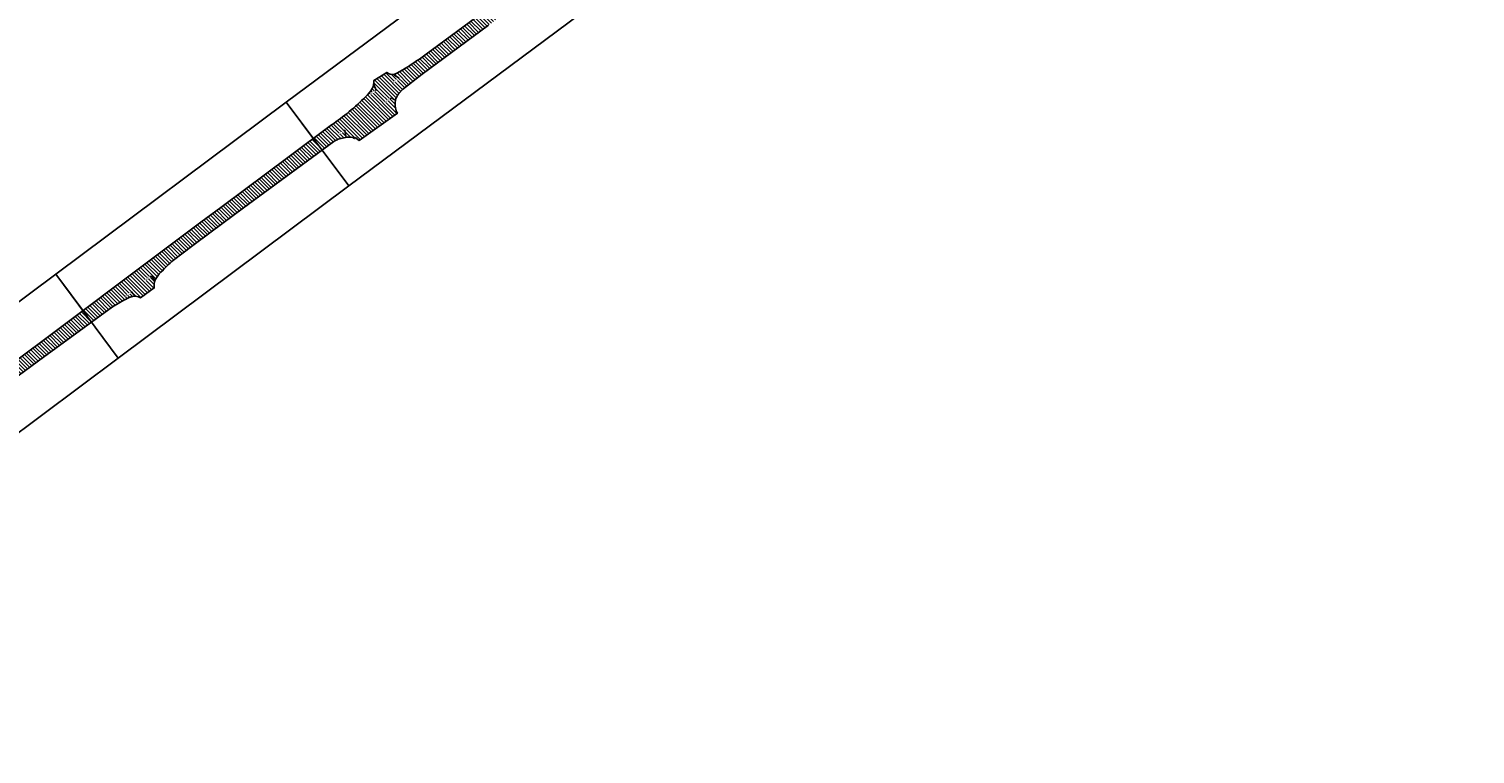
# Model space of a CAD drawing. Extents: x 101126 to 122237, y 252385 to 269910.
# Tile 3 of 8: x 103861 to 106627, y 255160 to 256547. Entities that reach past the tile are written whole.
import ezdxf
from ezdxf import colors
from ezdxf.entities.mleader import LeaderData, LeaderLine
from ezdxf.math import Vec2, Vec3

# ---------------------------------------------------------------- set-up
doc = ezdxf.new("R2010")
doc.units = 0
doc.header["$MEASUREMENT"] = 0
doc.layers.add('_VPort', color=7, linetype='Continuous', plot=False)
doc.layers.add('C_P-AN-Text-Titles', color=1, linetype='Continuous')
doc.layers.add('C_P-PV-Road-Asph', color=9, linetype='Continuous')
doc.styles.add('CT_P-Text', font='arial.ttf')

msp = doc.modelspace()

# ---------------------------------------------------------------- hatches: boundary and pattern name
at = {"transparency": 33554610}
h = msp.add_hatch(dxfattribs=at)
h.set_pattern_fill('ANSI31', color=5, scale=40, angle=90)
h.set_pattern_definition([(135, (0, 0), (-3.535533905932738, -3.535533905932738), [])])
edge = h.paths.add_edge_path()
edge.add_line((109846.38886, 257420.553), (109372.27445, 257420.67712))
edge.add_line((109372.27445, 257420.67712), (109111.87812, 257421.04073))
edge.add_arc((109112.7443705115, 257473.5633183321), 52.52973134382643, 245.2612869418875, 269.05511132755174, ccw=False)
edge.add_line((109090.7616849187, 257425.85447), (109086.8762599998, 257421.8415000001))
edge.add_line((109086.8762599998, 257421.8415000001), (109036.4489209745, 257422.3629401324))
edge.add_line((109036.4489209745, 257422.3629401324), (109034.7790399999, 257425.2496699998))
edge.add_arc((109011.8791815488, 257476.4993635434), 56.13318631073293, 276.28679604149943, 294.0764853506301, ccw=False)
edge.add_line((109018.0260599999, 257420.7037499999), (109009.7345699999, 257420.5466))
edge.add_line((109009.7345699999, 257420.5466), (108628.7481200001, 257420.7121600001))
edge.add_arc((108613.7988216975, 261322.2060011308), 3901.52248153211, 269.30818764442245, 270.21953834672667, ccw=False)
edge.add_arc((108567.7857300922, 257452.4102085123), 31.46132615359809, 217.690533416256, 268.0066773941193, ccw=False)
edge.add_line((108542.88961, 257433.1748699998), (108537.9396099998, 257440.8043499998))
edge.add_line((108537.9396099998, 257440.8043499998), (108533.2181399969, 257440.5185799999))
edge.add_line((108533.2181399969, 257440.5185799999), (108501.9748047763, 257440.52553))
edge.add_line((108501.9748047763, 257440.52553), (108501.7333809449, 257440.5255795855))
edge.add_arc((108467.664830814, 257459.2538350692), 38.87690395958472, 314.93038051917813, 331.20140570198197, ccw=False)
edge.add_line((108495.12153, 257431.73033), (108489.3218899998, 257425.5090399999))
edge.add_arc((108473.404338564, 257450.20557727), 29.38175278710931, 275.093306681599, 302.80281809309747, ccw=False)
edge.add_arc((108472.9124680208, 257447.1079436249), 26.35112224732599, 270.3489196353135, 276.75674293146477, ccw=False)
edge.add_arc((108458.3549058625, 258021.6175622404), 601.0404838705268, 269.2425429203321, 271.4031759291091, ccw=False)
edge.add_line((108450.40931, 257420.6296000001), (108380.55026, 257420.62507))
edge.add_line((108380.55026, 257420.62507), (108220.47733, 257420.43847))
edge.add_line((108220.47733, 257420.43847), (108001.16123, 257420.4272))
edge.add_line((108001.16123, 257420.4272), (107865.2452199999, 257420.9671700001))
edge.add_arc((107863.9640055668, 257488.6986337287), 67.74358042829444, 256.5145963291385, 271.08368285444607, ccw=False)
edge.add_line((107848.1663624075, 257422.8227871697), (107847.7705199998, 257422.0673699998))
edge.add_line((107847.7705199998, 257422.0673699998), (107788.6564500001, 257422.6603299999))
edge.add_line((107788.6564500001, 257422.6603299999), (107787.5926899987, 257423.9062400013))
edge.add_arc((107774.4718461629, 257448.9164275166), 28.24298182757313, 269.52653036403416, 297.68240078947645, ccw=False)
edge.add_line((107774.23846, 257420.67441), (107760.7521000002, 257420.47235))
edge.add_line((107760.7521000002, 257420.47235), (107746.48204, 257420.45807))
edge.add_line((107746.48204, 257420.45807), (107644.73583, 257420.59632))
edge.add_line((107644.73583, 257420.59632), (107385.0601636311, 257421.1356369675))
edge.add_line((107385.0601636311, 257421.1356369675), (107072.32138, 257424.71702))
edge.add_line((107072.32138, 257424.71702), (106771.82483, 257428.44003))
edge.add_line((106771.82483, 257428.44003), (106469.80887, 257432.45792))
edge.add_line((106469.80887, 257432.45792), (106311.35226, 257434.3229599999))
edge.add_line((106311.35226, 257434.3229599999), (106156.9460634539, 257437.0587132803))
edge.add_arc((106168.03107392, 257876.6465030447), 439.7275319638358, 263.09607192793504, 268.55548821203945, ccw=False)
edge.add_arc((106157.953848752, 257751.9985978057), 314.8114820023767, 259.4399805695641, 262.1898305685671, ccw=False)
edge.add_arc((106103.9981601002, 257460.0185828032), 17.89450360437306, 223.2482562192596, 257.94142078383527, ccw=False)
edge.add_arc((106129.7070459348, 257466.0833693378), 42.85846174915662, 184.2076310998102, 205.3140464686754, ccw=False)
edge.add_line((106086.9641, 257462.9388000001), (106060.5631599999, 257462.1208700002))
edge.add_line((106060.5631599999, 257462.1208700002), (106060.4704962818, 257462.1179991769))
edge.add_line((106060.4704962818, 257462.1179991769), (106059.85338, 257456.39414))
edge.add_arc((106042.2342650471, 257461.9343742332), 18.4696347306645, 303.1983399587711, 342.5445307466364, ccw=False)
edge.add_arc((106040.2528754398, 257469.8836304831), 26.34446534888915, 286.5023185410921, 297.32780011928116, ccw=False)
edge.add_arc((106022.366429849, 257518.9424833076), 78.52902718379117, 278.3188527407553, 288.84816886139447, ccw=False)
edge.add_arc((105996.916924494, 257633.2075486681), 195.465376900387, 279.7540630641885, 280.85511142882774, ccw=False)
edge.add_arc((105961.4809956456, 257954.250270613), 518.236418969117, 271.82102837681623, 277.60128005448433, ccw=False)
edge.add_arc((106005.7438334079, 256773.3190667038), 663.5389013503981, 92.40072665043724, 99.49391964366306)
edge.add_arc((106006.8711123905, 256782.6357595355), 654.5411135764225, 99.72576422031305, 131.2866154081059)
edge.add_arc((106723.385612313, 255952.1054814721), 1751.418091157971, 130.9724457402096, 133.0041682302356)
edge.add_line((105528.8281644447, 257232.9246856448), (105363.85315, 257079.74111))
edge.add_arc((101373.2285105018, 261335.046223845), 5833.755790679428, 311.152191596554, 313.1615330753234, ccw=False)
edge.add_line((105212.1980443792, 256942.436573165), (105175.0069437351, 256911.3763828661))
edge.add_arc((97623.56964304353, 266741.8397221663), 12396.05642015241, 306.39417645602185, 307.5302798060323, ccw=False)
edge.add_line((104978.60949, 256763.58318), (104814.31716, 256641.55946))
edge.add_line((104814.31716, 256641.55946), (104617.8694702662, 256496.1569450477))
edge.add_arc((104167.9617540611, 257130.9568710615), 778.0667703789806, 301.61819379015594, 305.326702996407, ccw=False)
edge.add_line((104575.8681899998, 256468.3859399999), (104564.6526499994, 256462.1915699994))
edge.add_arc((104556.3987818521, 256475.3561784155), 15.53812260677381, 281.9293659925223, 302.08664571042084, ccw=False)
edge.add_arc((104555.6944157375, 256475.3738532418), 15.71596941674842, 228.472981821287, 284.42929152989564, ccw=False)
edge.add_line((104545.2751500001, 256463.6082000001), (104520.5087799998, 256448.2754500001))
edge.add_arc((104489.6277477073, 256446.0161245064), 30.96357064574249, -25.909650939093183, 4.184432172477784, ccw=False)
edge.add_arc((104428.9846279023, 256491.6879666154), 106.4709676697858, 315.41437194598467, 326.2180372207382, ccw=False)
edge.add_arc((104177.5584568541, 256747.3958179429), 465.0715690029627, 304.26011826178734, 314.7218679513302, ccw=False)
edge.add_line((104439.370911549, 256363.0186556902), (104358.83242, 256302.53442))
edge.add_line((104358.83242, 256302.53442), (104227.78033, 256205.30837))
edge.add_line((104227.78033, 256205.30837), (104189.66156, 256176.84877))
edge.add_line((104189.66156, 256176.84877), (104108.08878, 256115.6142))
edge.add_line((104108.08878, 256115.6142), (103893.23866, 255954.46749))
edge.add_line((103893.23866, 255954.46749), (103678.9107589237, 255795.1935873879))
edge.add_arc((103538.5088711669, 255974.114219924), 227.4319301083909, 298.51708683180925, 308.12184530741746, ccw=False)
edge.add_arc((103590.8728213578, 255876.1087291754), 116.3199459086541, 291.33554519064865, 298.9007921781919, ccw=False)
edge.add_arc((103617.709166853, 255800.5380128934), 36.25071974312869, 260.7771210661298, 295.2863873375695, ccw=False)
edge.add_line((103611.899070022, 255764.7559299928), (103580.30528, 255736.59662))
edge.add_arc((103542.7597750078, 255740.166479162), 37.71483580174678, 311.3434718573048, 354.5685956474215, ccw=False)
edge.add_line((103567.6731199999, 255711.8515699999), (103560.38486, 255706.19877))
edge.add_line((103560.38486, 255706.19877), (103422.4608133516, 255603.5308315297))
edge.add_line((103422.4608133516, 255603.5308315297), (103288.7934, 255503.54088))
edge.add_line((103288.7934, 255503.54088), (103149.8592, 255400.40835))
edge.add_line((103149.8592, 255400.40835), (102969.03925, 255265.51702))
edge.add_line((102969.03925, 255265.51702), (102775.4983, 255120.9416))
edge.add_line((102775.4983, 255120.9416), (102732.683936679, 255089.5678769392))
edge.add_line((102732.683936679, 255089.5678769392), (102682.6836043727, 255051.4528257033))
edge.add_line((102682.6836043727, 255051.4528257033), (102645.1016957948, 255024.800356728))
edge.add_arc((102533.9845495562, 255195.8748478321), 203.9938766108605, 298.28467608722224, 303.00472827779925, ccw=False)
edge.add_line((102630.6475999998, 255016.2370000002), (102618.69783, 255011.37243))
edge.add_line((102618.69783, 255011.37243), (102618.62739, 255010.2905999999))
edge.add_line((102618.62739, 255010.2905999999), (102579.0854400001, 254980.3394999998))
edge.add_line((102579.0854400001, 254980.3394999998), (102578.0715100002, 254980.4389599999))
edge.add_arc((102508.2939521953, 255026.5687024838), 83.6472397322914, 315.8585531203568, 326.5314241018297, ccw=False)
edge.add_arc((102418.7131140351, 255118.1210743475), 211.7184167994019, 305.2326512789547, 314.96191985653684, ccw=False)
edge.add_line((102540.8530221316, 254945.1860262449), (102496.24198884, 254912.1038404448))
edge.add_line((102496.24198884, 254912.1038404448), (102457.7604546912, 254883.9615852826))
edge.add_line((102457.7604546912, 254883.9615852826), (102441.2234048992, 254871.7690664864))
edge.add_line((102441.2234048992, 254871.7690664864), (102345.03112, 254799.57571))
edge.add_arc((95065.56910065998, 264366.8328122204), 12021.77090744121, 306.35847279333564, 307.26650532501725, ccw=False)
edge.add_line((102192.49992, 254685.41593), (101936.21917, 254494.33904))
edge.add_line((101936.21917, 254494.33904), (101764.64514, 254366.45085))
edge.add_arc((106792.6372577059, 247529.0720135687), 8487.075708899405, 126.3295871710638, 127.1135571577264)
edge.add_arc((103114.8252905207, 252319.8201122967), 2447.91867319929, 126.127718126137, 129.0991710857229)
edge.add_arc((101768.765485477, 253958.8877758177), 327.1810301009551, 127.1873454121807, 134.305266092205)
edge.add_arc((102388.0338994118, 253248.2133265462), 1269.423582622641, 131.90216927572, 135.6970389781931)
edge.add_arc((101332.682215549, 254272.0730178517), 201.0107259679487, 311.1537068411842, 316.94583275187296, ccw=False)
edge.add_arc((101262.2206704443, 254349.3010796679), 305.5369280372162, 300.27959001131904, 311.57216385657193, ccw=False)
edge.add_arc((101387.3271153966, 254137.5276061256), 59.58671790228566, 275.67622555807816, 299.06948374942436, ccw=False)
edge.add_arc((101388.9277137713, 254109.1918714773), 31.25503654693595, 248.2332430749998, 277.89463645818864, ccw=False)
edge.add_arc((101404.7155450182, 254146.5274471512), 71.78786475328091, 241.81499183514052, 247.5811117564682, ccw=False)
edge.add_line((101370.8086899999, 254083.2516799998), (101347.7330605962, 254057.7055514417))
edge.add_line((101347.7330605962, 254057.7055514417), (101356.37888, 254046.60293))
edge.add_arc((101277.3416202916, 253980.6095395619), 102.9660915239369, 27.556079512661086, 39.86071902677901, ccw=False)
edge.add_arc((101325.4254564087, 254009.817258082), 46.96702580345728, -18.632958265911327, 23.098931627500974, ccw=False)
edge.add_arc((101189.0527883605, 254084.8181244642), 202.0348592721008, 329.573774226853, 333.54450541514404, ccw=False)
edge.add_line((101363.2638015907, 253982.5019125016), (101342.9508048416, 253946.699353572))
edge.add_arc((102250.2071780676, 253439.434751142), 1039.438071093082, 150.7895993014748, 161.3411629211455)
edge.add_arc((102181.4063243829, 253473.3029013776), 963.4705394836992, 161.940400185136, 173.6113101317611)
edge.add_line((101223.9190297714, 253580.5109286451), (101218.96287135, 253522.759590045))
edge.add_arc((105773.8433517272, 253360.2235605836), 4557.779519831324, 177.9563286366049, 179.9575477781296)
edge.add_line((101216.065082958, 253363.6005606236), (101213.80853, 253052.79012))
edge.add_line((101213.80853, 253052.79012), (101213.3265, 252983.5407099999))
edge.add_line((101213.3265, 252983.5407099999), (101213.2861799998, 252972.42545))
edge.add_line((101213.2861799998, 252972.42545), (101213.0941176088, 252963.4017099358))
edge.add_line((101213.0941176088, 252963.4017099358), (101213.0015199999, 252952.1601999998))
edge.add_line((101213.0015199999, 252952.1601999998), (101212.48257, 252840.11261))
edge.add_line((101212.48257, 252840.11261), (101210.2773, 252536.85623))
edge.add_line((101210.2773, 252536.85623), (101209.1559432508, 252384.991542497))
edge.add_line((101209.1559432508, 252384.991542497), (101235.7444909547, 252384.991542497))
edge.add_line((101235.7444909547, 252384.991542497), (101236.74223, 252528.3960299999))
edge.add_line((101236.74223, 252528.3960299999), (101237.4451000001, 252642.22144))
edge.add_arc((101901.819383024, 252633.8630050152), 664.4268593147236, 178.2923851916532, 179.2792048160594, ccw=False)
edge.add_arc((101262.854079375, 252652.6416300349), 25.18717918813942, 156.5940389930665, 177.6774991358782, ccw=False)
edge.add_arc((101256.3751476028, 252655.692280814), 18.03094179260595, 111.38037561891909, 157.311917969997, ccw=False)
edge.add_line((101249.8018259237, 252672.4823464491), (101249.7075800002, 252702.9749699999))
edge.add_arc((101269.0541886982, 252726.7243942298), 30.63211418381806, 198.4366428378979, 230.8332645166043, ccw=False)
edge.add_arc((101316.2557664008, 252734.1476592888), 78.15748474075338, 181.0022898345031, 192.6460676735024, ccw=False)
edge.add_line((101238.1102399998, 252732.7805000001), (101238.12426, 252744.7560399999))
edge.add_line((101238.12426, 252744.7560399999), (101238.82494, 252872.22501))
edge.add_line((101238.82494, 252872.22501), (101239.4122299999, 252949.0291900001))
edge.add_line((101239.4122299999, 252949.0291900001), (101239.5903500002, 252984.71753))
edge.add_line((101239.5903500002, 252984.71753), (101239.71404, 253052.50261))
edge.add_line((101239.71404, 253052.50261), (101241.7874806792, 253337.3974572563))
edge.add_line((101241.7874806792, 253337.3974572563), (101243.6299795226, 253489.5051646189))
edge.add_arc((102349.5544289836, 253456.4263722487), 1106.419041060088, 172.0186789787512, 178.2867633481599, ccw=False)
edge.add_arc((102290.2738638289, 253444.7827162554), 1049.515500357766, 160.8405117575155, 170.9397568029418, ccw=False)
edge.add_line((101298.8924294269, 253789.2324760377), (101304.64374, 253805.40518))
edge.add_arc((102178.8077014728, 253470.9243867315), 935.9701024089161, 148.0169064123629, 159.0616821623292, ccw=False)
edge.add_arc((102141.0318254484, 253495.6752715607), 890.8192053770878, 143.8355553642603, 148.0802661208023, ccw=False)
edge.add_arc((102208.6399707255, 253467.2186313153), 962.3422560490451, 142.7199075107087, 144.8431117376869, ccw=False)
edge.add_arc((101827.5042054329, 253782.1616066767), 468.7296040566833, 134.3704433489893, 145.1331483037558, ccw=False)
edge.add_arc((102179.9082653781, 253475.0521779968), 935.4339917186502, 128.9088764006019, 136.646512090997, ccw=False)
edge.add_arc((102387.3691015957, 253241.3817089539), 1247.65270160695, 125.87860771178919, 129.5825892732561, ccw=False)
edge.add_line((101656.15744, 254252.30543), (101779.71905, 254345.0101))
edge.add_line((101779.71905, 254345.0101), (101951.63608, 254473.37097))
edge.add_arc((144284.2719774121, 197988.450298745), 70587.52244739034, 126.590135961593, 126.84973206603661, ccw=False)
edge.add_arc((159728.9163194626, 177994.6439188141), 95848.51384477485, 126.76490709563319, 126.87872731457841, ccw=False)
edge.add_arc((114365.1745996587, 238722.7054307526), 20047.68081971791, 126.22984728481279, 126.78475241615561, ccw=False)
edge.add_arc((103459.5781130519, 253636.4824035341), 1572.050486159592, 123.59404477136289, 126.8641131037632, ccw=False)
edge.add_line((102589.7547599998, 254945.9670600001), (102601.3506199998, 254952.2699399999))
edge.add_arc((102615.9029049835, 254926.332637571), 29.74075748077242, 102.72600936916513, 119.29487534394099, ccw=False)
edge.add_arc((102614.5024770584, 254942.4205241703), 13.91112760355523, 84.18383648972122, 111.73342848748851, ccw=False)
edge.add_line((102615.9121883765, 254956.2600395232), (102652.4598000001, 254985.52065))
edge.add_line((102652.4598000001, 254985.52065), (102652.8316833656, 254985.3446165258))
edge.add_arc((102671.9913800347, 254979.2193483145), 20.11499160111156, 135.9706731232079, 162.2711573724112, ccw=False)
edge.add_line((102657.5290199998, 254993.1998000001), (102664.9802799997, 255001.4433399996))
edge.add_arc((102846.6744466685, 254828.4818444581), 250.8554347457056, 126.15003045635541, 136.4105065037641, ccw=False)
edge.add_line((102698.6944077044, 255031.0413596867), (102855.72, 255147.91014))
edge.add_line((102855.72, 255147.91014), (102899.7763176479, 255181.1579054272))
edge.add_line((102899.7763176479, 255181.1579054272), (102984.99328, 255244.7227))
edge.add_line((102984.99328, 255244.7227), (103104.08119, 255333.60312))
edge.add_arc((108241.6562225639, 248532.4913583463), 8523.485109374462, 126.12480426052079, 127.06748072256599, ccw=False)
edge.add_arc((-85849.13028831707, 509508.3312100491), 316714.6604500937, 306.6524409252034, 306.6722723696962)
edge.add_arc((-126830.6688389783, 564656.5326742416), 385422.7893046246, 306.662356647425, 306.6821880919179)
edge.add_line((103411.60329, 255562.33564), (103507.03882, 255633.75799))
edge.add_line((103507.03882, 255633.75799), (103602.78955, 255705.27062))
edge.add_line((103602.78955, 255705.27062), (103637.6082100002, 255731.14885))
edge.add_line((103637.6082100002, 255731.14885), (103660.0802799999, 255748.122))
edge.add_line((103660.0802799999, 255748.122), (103681.9803585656, 255764.9288741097))
edge.add_line((103681.9803585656, 255764.9288741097), (103707.4795870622, 255784.0707480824))
edge.add_arc((103835.9683195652, 255620.1790121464), 208.2543048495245, 117.4285795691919, 128.0959289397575, ccw=False)
edge.add_arc((103789.0663053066, 255715.0896435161), 102.4292500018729, 105.0240465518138, 118.59792134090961, ccw=False)
edge.add_arc((103768.1083400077, 255782.4908958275), 32.01915052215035, 62.508082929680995, 100.06202066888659, ccw=False)
edge.add_line((103782.8891315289, 255810.8943146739), (103810.6396699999, 255826.9420100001))
edge.add_arc((103839.8234694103, 255836.2881157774), 30.64382223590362, 181.1007363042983, 197.7576534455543, ccw=False)
edge.add_arc((103838.8340978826, 255837.4497487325), 29.70041548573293, 153.497859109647, 183.3785216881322, ccw=False)
edge.add_arc((103981.1843334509, 255742.6465991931), 200.5328332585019, 143.6034040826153, 147.3948545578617, ccw=False)
edge.add_arc((103996.5726565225, 255712.0416964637), 231.5989184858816, 132.4577851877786, 139.7650160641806, ccw=False)
edge.add_line((103840.2325459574, 255882.9095660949), (103888.68856, 255918.66745))
edge.add_line((103888.68856, 255918.66745), (104020.62082, 256015.44016))
edge.add_line((104020.62082, 256015.44016), (104042.0457891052, 256027.61315))
edge.add_arc((104080.439096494, 255962.9893743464), 75.16833397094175, 108.89311474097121, 120.7147580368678, ccw=False)
edge.add_arc((104063.2604175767, 256014.2266446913), 21.13168616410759, 69.46806847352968, 109.8086574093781, ccw=False)
edge.add_line((104070.6719200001, 256034.0159800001), (104074.1626, 256032.5344899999))
edge.add_line((104074.1626, 256032.5344899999), (104100.4256, 256051.22454))
edge.add_arc((104129.3050453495, 256055.5249285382), 29.19787158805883, 157.334738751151, 188.4695813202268, ccw=False)
edge.add_arc((104147.9912222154, 256043.5924831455), 51.18110637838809, 132.6569065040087, 153.0653009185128, ccw=False)
edge.add_arc((104258.0503124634, 255954.3541970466), 192.477671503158, 128.8567047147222, 138.7623614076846, ccw=False)
edge.add_line((104137.2946712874, 256104.239917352), (104155.9438847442, 256118.5403367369))
edge.add_line((104155.9438847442, 256118.5403367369), (104171.91825, 256130.39808))
edge.add_line((104171.91825, 256130.39808), (104209.14071, 256158.3215))
edge.add_line((104209.14071, 256158.3215), (104270.98241, 256204.38955))
edge.add_line((104270.98241, 256204.38955), (104444.1287400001, 256331.5761500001))
edge.add_arc((104484.9955539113, 256259.4907793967), 82.86372628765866, 113.1168534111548, 119.54987360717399, ccw=False)
edge.add_line((104452.4626199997, 256335.7010499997), (104466.13216, 256338.88495))
edge.add_arc((104473.0782365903, 256316.2305272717), 23.69537611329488, 71.7290464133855, 107.0460725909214, ccw=False)
edge.add_arc((104455.2717324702, 256275.5933127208), 67.99428580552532, 64.6275157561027, 68.21417829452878, ccw=False)
edge.add_line((104484.4073700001, 256337.0289500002), (104485.4942600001, 256338.74743))
edge.add_arc((104425.1814904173, 256256.7989137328), 101.7506240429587, 48.76714043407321, 53.647538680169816, ccw=False)
edge.add_line((104492.2474500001, 256333.3191499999), (104565.5712799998, 256385.4991199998))
edge.add_arc((104598.3561952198, 256404.0484875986), 37.66868333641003, 201.7868625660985, 209.5007347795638, ccw=False)
edge.add_arc((104589.5058341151, 256401.1381493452), 28.37628594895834, 178.559976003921, 202.9628932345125, ccw=False)
edge.add_line((104561.13851, 256401.85126), (104561.2549159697, 256405.7824769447))
edge.add_arc((104590.7861789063, 256403.5655483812), 29.61435906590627, 145.448421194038, 175.7068262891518, ccw=False)
edge.add_arc((104583.5641255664, 256411.5697574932), 19.28881999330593, 137.6722215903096, 152.8846873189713, ccw=False)
edge.add_line((104569.3038099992, 256424.5582899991), (104575.5040699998, 256430.5936500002))
edge.add_line((104575.5040699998, 256430.5936500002), (104613.10175, 256459.90865))
edge.add_line((104613.10175, 256459.90865), (104739.86258, 256553.86595))
edge.add_line((104739.86258, 256553.86595), (104829.69371, 256620.3163))
edge.add_line((104829.69371, 256620.3163), (104994.70305, 256742.84428))
edge.add_line((104994.70305, 256742.84428), (105101.54483, 256822.76047))
edge.add_line((105101.54483, 256822.76047), (105188.0999647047, 256888.6951230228))
edge.add_arc((103336.2137120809, 259141.646042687), 2916.379697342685, 309.4196066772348, 313.4381901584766)
edge.add_line((105341.4337188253, 257024.014520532), (105380.63643, 257059.78554))
edge.add_line((105380.63643, 257059.78554), (105542.0836, 257209.29806))
edge.add_arc((106100.2355783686, 256647.1680828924), 792.1639616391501, 120.4038086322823, 134.7965498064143, ccw=False)
edge.add_arc((105800.7999920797, 257165.5660035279), 193.557838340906, 112.36869070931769, 121.6173659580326, ccw=False)
edge.add_line((105727.1386337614, 257344.5594142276), (105770.2708704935, 257364.0282765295))
edge.add_arc((105947.6252501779, 256963.4856345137), 438.0513486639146, 103.39754461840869, 113.8830567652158, ccw=False)
edge.add_arc((106055.8126502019, 256555.3098068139), 860.2528226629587, 99.75863620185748, 104.10797428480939, ccw=False)
edge.add_arc((106046.486403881, 256340.9626928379), 1070.885674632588, 88.42585659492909, 97.32229221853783, ccw=False)
edge.add_line((106075.9042, 257411.44423), (106211.96324, 257409.55084))
edge.add_line((106211.96324, 257409.55084), (106473.32569, 257405.92174))
edge.add_line((106473.32569, 257405.92174), (106772.64872, 257402.32259))
edge.add_line((106772.64872, 257402.32259), (106885.58241, 257400.7127))
edge.add_line((106885.58241, 257400.7127), (107072.31004, 257398.59652))
edge.add_line((107072.31004, 257398.59652), (107357.4302726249, 257395.5728580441))
edge.add_line((107357.4302726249, 257395.5728580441), (107746.56796, 257393.89504))
edge.add_line((107746.56796, 257393.89504), (107771.1857699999, 257393.79036))
edge.add_arc((107775.0397460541, 257255.7853984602), 138.0587648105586, 86.99446593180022, 91.59964673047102, ccw=False)
edge.add_arc((107781.9247177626, 257372.4990452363), 21.15817273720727, 17.75599663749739, 89.04192228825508, ccw=False)
edge.add_line((107802.0749973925, 257378.9515257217), (107832.4113129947, 257378.8502377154))
edge.add_line((107832.4113129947, 257378.8502377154), (107833.5148499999, 257381.3213999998))
edge.add_arc((107852.4367618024, 257371.8825693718), 21.14545506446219, 102.90908026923, 153.488570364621, ccw=False)
edge.add_arc((107863.1386938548, 257309.1046039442), 84.80378601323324, 90.52277672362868, 100.48052816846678, ccw=False)
edge.add_line((107862.3649399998, 257393.9048600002), (108000.15194, 257394.20527))
edge.add_line((108000.15194, 257394.20527), (108222.24721, 257394.53319))
edge.add_line((108222.24721, 257394.53319), (108379.74466, 257394.25391))
edge.add_line((108379.74466, 257394.25391), (108475.7645899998, 257394.2870899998))
edge.add_line((108475.7645899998, 257394.2870899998), (108519.5356000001, 257394.1237400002))
edge.add_line((108519.5356000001, 257394.1237400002), (108540.5957499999, 257393.87751))
edge.add_arc((108543.1621819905, 257118.5978520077), 275.2916211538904, 87.65294075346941, 90.53415302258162, ccw=False)
edge.add_arc((108552.1123606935, 257358.8612490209), 34.87478022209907, 63.34269158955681, 86.17958028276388, ccw=False)
edge.add_arc((108559.9482427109, 257375.5299570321), 16.46912899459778, 22.566878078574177, 61.688223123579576, ccw=False)
edge.add_line((108575.1563670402, 257381.8501757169), (108604.5764, 257382.05175))
edge.add_line((108604.5764, 257382.05175), (108604.74579, 257382.47711))
edge.add_arc((108622.9749040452, 257373.450328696), 20.34166609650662, 95.84193278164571, 153.6560833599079, ccw=False)
edge.add_arc((108638.472357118, 257168.7246817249), 225.646590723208, 91.14190444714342, 94.46533305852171, ccw=False)
edge.add_line((108633.9755199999, 257394.3264600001), (109292.54105, 257394.45152))
edge.add_line((109292.54105, 257394.45152), (109372.22844, 257394.21154))
edge.add_line((109372.22844, 257394.21154), (109409.2566800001, 257394.0353199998))
edge.add_arc((109407.109766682, 257371.7170073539), 22.42133618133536, 26.36438924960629, 84.50533088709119, ccw=False)
edge.add_line((109427.1990134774, 257381.6738381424), (109458.5680438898, 257381.6222911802))
edge.add_arc((109480.1096390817, 257369.6919263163), 24.62466099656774, 101.53623920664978, 151.0210347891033, ccw=False)
edge.add_line((109475.1850100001, 257393.8191300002), (109476.94155, 257393.89046))
edge.add_line((109476.94155, 257393.89046), (109605.8931348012, 257394.5437860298))
edge.add_line((109605.8931348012, 257394.5437860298), (109791.92765, 257394.29521))
edge.add_line((109791.92765, 257394.29521), (109847.99963, 257394.4042))
edge.add_line((109847.99963, 257394.4042), (109853.0168574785, 257393.9706186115))
edge.add_line((109853.0168574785, 257393.9706186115), (109921.890894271, 257394.5131299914))
edge.add_line((109921.890894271, 257394.5131299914), (109924.14098, 257394.51318))
edge.add_line((109924.14098, 257394.51318), (110089.9846637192, 257394.6355522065))
edge.add_line((110089.9846637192, 257394.6355522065), (110093.51945, 257394.01237))
edge.add_line((110093.51945, 257394.01237), (110098.6716346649, 257394.5809087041))
edge.add_line((110098.6716346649, 257394.5809087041), (110270.42517, 257394.5679))
edge.add_line((110270.42517, 257394.5679), (110315.0970800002, 257394.6193900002))
edge.add_line((110315.0970800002, 257394.6193900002), (110359.8251999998, 257394.5827199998))
edge.add_line((110359.8251999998, 257394.5827199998), (110750.7013704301, 257394.4159712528))
edge.add_line((110750.7013704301, 257394.4159712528), (110835.3081096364, 257392.1191987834))
edge.add_line((110835.3081096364, 257392.1191987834), (110970.87645, 257390.33145))
edge.add_line((110970.87645, 257390.33145), (111042.9015099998, 257390.8572300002))
edge.add_line((111042.9015099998, 257390.8572300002), (111050.72064, 257390.9348399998))
edge.add_arc((111041.2994333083, 257343.6622963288), 48.20220452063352, 49.47379741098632, 78.72888345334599, ccw=False)
edge.add_arc((111040.1202742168, 257341.3782130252), 50.70797716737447, 11.77517183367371, 50.13808825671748, ccw=False)
edge.add_line((111089.7611482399, 257351.7262840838), (111112.4756939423, 257351.7262840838))
edge.add_line((111112.4756939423, 257351.7262840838), (111112.5409977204, 257365.5721342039))
edge.add_arc((111131.4634800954, 257365.3416394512), 18.92388615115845, 162.0758607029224, 179.3021146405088, ccw=False)
edge.add_arc((111117.7148300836, 257368.3097690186), 5.125996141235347, 31.447189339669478, 146.1425550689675, ccw=False)
edge.add_arc((111100.7577534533, 257362.1929025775), 23.07077900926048, 5.5374122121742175, 22.398850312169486, ccw=False)
edge.add_line((111123.7208704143, 257364.4191333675), (111123.6962715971, 257351.7262840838))
edge.add_line((111123.6962715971, 257351.7262840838), (111145.8223789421, 257351.7262840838))
edge.add_arc((111201.1079700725, 257337.0522927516), 57.19984797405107, 132.0513623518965, 165.1352032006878, ccw=False)
edge.add_arc((111185.0482744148, 257358.9129176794), 30.332571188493, 106.69018115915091, 137.1906883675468, ccw=False)
edge.add_line((111176.3368699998, 257387.9676299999), (111186.04379, 257390.00012))
edge.add_line((111186.04379, 257390.00012), (111326.5801182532, 257391.1748865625))
edge.add_arc((111302.1152042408, 258267.0723857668), 876.2391004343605, 271.5999268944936, 283.0991171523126)
edge.add_line((111500.7027917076, 257413.6335002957), (111562.7041117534, 257429.5069006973))
edge.add_line((111562.7041117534, 257429.5069006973), (111627.4090655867, 257452.6443961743))
edge.add_arc((111656.7301843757, 257370.0421309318), 87.65193797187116, 99.49810521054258, 109.54320811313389, ccw=False)
edge.add_arc((111651.4957523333, 257384.1477908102), 72.93101548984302, 52.50053156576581, 97.27030010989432, ccw=False)
edge.add_line((111695.892804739, 257442.0082674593), (111723.6510359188, 257464.5876561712))
edge.add_arc((111747.204075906, 257488.2766706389), 33.40531543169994, 178.8961354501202, 225.1649111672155, ccw=False)
edge.add_arc((111745.0612127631, 257486.6492035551), 31.33864790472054, 142.457109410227, 175.8443065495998, ccw=False)
edge.add_arc((111752.4715088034, 257468.9860865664), 48.90683750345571, 122.69294646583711, 131.2688729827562, ccw=False)
edge.add_arc((111155.601272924, 258542.8542800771), 1179.790711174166, 298.9156328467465, 318.3500325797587)
edge.add_arc((112059.7285747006, 257705.5441709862), 57.83120029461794, 56.77808486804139, 112.9666963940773, ccw=False)
edge.add_line((112091.41332, 257753.92314), (112092.9869900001, 257752.84834))
edge.add_arc((112063.3102400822, 257718.1345566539), 45.67008035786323, 9.83544834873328, 49.47292809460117, ccw=False)
edge.add_line((112108.30908, 257725.93588), (112109.5990354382, 257773.5787720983))
edge.add_arc((112105.0647473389, 257774.2959546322), 4.590655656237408, 272.4832731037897, 351.01205793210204, ccw=False)
edge.add_arc((112107.3402358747, 257789.3970930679), 19.79669665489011, 245.89079987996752, 263.9788497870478, ccw=False)
edge.add_line((112099.25374, 257771.32729), (112095.6202900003, 257773.2804999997))
edge.add_line((112095.6202900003, 257773.2804999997), (112087.9486400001, 257776.6407400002))
edge.add_arc((112053.1882736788, 257687.2722527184), 95.89061260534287, 68.74617847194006, 80.47506578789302)
edge.add_arc((112069.8304321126, 257787.1898331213), 5.404725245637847, 133.0818248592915, 261.7612694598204, ccw=False)
edge.add_line((112066.1387771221, 257791.137330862), (112092.1193200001, 257818.08916))
edge.add_arc((112180.672836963, 257735.6457589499), 120.9902464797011, 129.2874126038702, 137.046440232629, ccw=False)
edge.add_arc((112104.968463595, 257825.9270289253), 3.483105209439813, 17.144934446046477, 105.11020567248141, ccw=False)
edge.add_arc((112089.4585503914, 257823.3819219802), 19.17387709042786, 1.4473732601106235, 10.736319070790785, ccw=False)
edge.add_line((112108.6263100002, 257823.8662299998), (112108.2416099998, 257934.7508099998))
edge.add_arc((111945.788715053, 257965.0417645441), 165.2527912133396, 334.6113886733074, 349.43792360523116, ccw=False)
edge.add_arc((112291.0818768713, 257793.7788313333), 220.2232941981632, 152.8741969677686, 157.1939293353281)
edge.add_arc((111973.2286625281, 257942.1791441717), 131.0099937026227, 316.32778137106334, 331.23777362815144, ccw=False)
edge.add_line((112067.98846, 257851.71258), (111929.09789, 257696.4897799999))
edge.add_arc((111330.4518845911, 258267.3186613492), 827.1775211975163, 297.2248776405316, 316.3625802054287, ccw=False)
edge.add_line((111708.8724199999, 257531.7776699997), (111701.21942, 257527.62598))
edge.add_line((111701.21942, 257527.62598), (111697.7166199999, 257524.92418))
edge.add_line((111697.7166199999, 257524.92418), (111620.7236600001, 257489.92717))
edge.add_line((111620.7236600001, 257489.92717), (111612.0681099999, 257486.4125199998))
edge.add_arc((111296.0136823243, 258279.1835226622), 853.4496258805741, 268.350242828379, 291.7357124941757, ccw=False)
edge.add_line((111271.44311, 257426.08766), (111162.91341, 257426.1743600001))
edge.add_line((111162.91341, 257426.1743600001), (111146.2199599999, 257426.0923799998))
edge.add_arc((111152.5442865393, 257459.7343260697), 34.23123780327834, 210.9646925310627, 259.3532633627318, ccw=False)
edge.add_arc((111167.3593352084, 257465.5159527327), 49.9807073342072, 198.4487422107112, 207.9083922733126, ccw=False)
edge.add_line((111119.9472792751, 257449.6992508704), (111081.73557, 257449.71478))
edge.add_line((111081.73557, 257449.71478), (111079.2883899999, 257442.4200200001))
edge.add_line((111079.2883899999, 257442.4200200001), (111077.0210799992, 257439.2615099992))
edge.add_line((111077.0210799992, 257439.2615099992), (111064.9321699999, 257429.8177399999))
edge.add_arc((111053.1062834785, 257447.5864340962), 21.34427515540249, 270.12532366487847, 303.6455990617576, ccw=False)
edge.add_line((111053.1529700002, 257426.2422099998), (111044.27844, 257426.2398399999))
edge.add_line((111044.27844, 257426.2398399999), (110970.62062, 257425.55323))
edge.add_line((110970.62062, 257425.55323), (110935.4585655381, 257425.7916124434))
edge.add_line((110935.4585655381, 257425.7916124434), (110809.3549999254, 257422.8134712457))
edge.add_line((110809.3549999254, 257422.8134712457), (110800.0485583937, 257420.9140757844))
edge.add_line((110800.0485583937, 257420.9140757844), (110687.0599345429, 257420.7876000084))
edge.add_line((110687.0599345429, 257420.7876000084), (110365.8624200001, 257420.8617099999))
edge.add_line((110365.8624200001, 257420.8617099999), (110313.00991, 257420.5408999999))
edge.add_line((110313.00991, 257420.5408999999), (110271.01772, 257420.67155))
edge.add_line((110271.01772, 257420.67155), (109869.68423, 257420.51302))
edge.add_line((109869.68423, 257420.51302), (109846.38886, 257420.553))

# ---------------------------------------------------------------- linework, layer by layer
at = {"layer": '_VPort', "color": 4, "flags": 128}
for points in [[(104352.8288866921, 256406.579829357), (104794.3858078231, 256734.9592400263)], [(104913.6018100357, 256574.3742319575), (104472.4910977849, 256246.3270439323)]]:
    msp.add_lwpolyline(points, dxfattribs=at)
at = {"layer": '_VPort', "color": 3, "flags": 128}
for points in [[(103912.1337267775, 256077.5087488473), (104352.8288866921, 256406.579829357)], [(104412.6599922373, 256326.4534366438), (104352.8288866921, 256406.579829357), (104472.4910977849, 256246.3270439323)], [(104472.4910977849, 256246.3270439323), (104031.7959378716, 255917.2559634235)]]:
    msp.add_lwpolyline(points, dxfattribs=at)
at = {"layer": '_VPort', "color": 40, "flags": 128}
for points in [[(103471.4385668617, 255748.4376683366), (103912.1337267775, 256077.5087488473)], [(103971.9648323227, 255997.382356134), (103912.1337267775, 256077.5087488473), (104031.7959378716, 255917.2559634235)], [(104031.7959378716, 255917.2559634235), (103591.1007779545, 255588.1848829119)]]:
    msp.add_lwpolyline(points, dxfattribs=at)
at = {"layer": 'C_P-PV-Road-Asph', "color": 5, "flags": 128}
for points in [[(104814.31716, 256641.55946), (104617.8694702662, 256496.1569450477, -0.01618283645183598), (104575.8681899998, 256468.3859399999), (104564.6526499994, 256462.1915699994, -0.08818022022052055), (104559.6106, 256460.15363, -0.2491255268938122), (104545.2751500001, 256463.6082000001), (104520.5087799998, 256448.2754500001, -0.1320701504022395), (104517.4789900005, 256432.4864900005, -0.04717483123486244), (104504.81348, 256416.9480699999, -0.04567972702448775), (104439.370911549, 256363.0186556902), (104358.83242, 256302.53442), (104227.78033, 256205.30837), (104189.66156, 256176.84877), (104108.08878, 256115.6142), (103893.23866, 255954.46749), (103678.9107589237, 255795.1935873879, -0.0419332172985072)], [(103840.2325459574, 255882.9095660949), (103888.68856, 255918.66745), (104020.62082, 256015.44016), (104042.0457891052, 256027.61315, -0.05162744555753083), (104056.0993099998, 256034.1079600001, -0.1778596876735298), (104070.6719200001, 256034.0159800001), (104074.1626, 256032.5344899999), (104100.4256, 256051.22454, -0.1366933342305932), (104102.3620699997, 256066.7762299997, -0.08928454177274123), (104113.3105600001, 256081.23232, -0.04324851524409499), (104137.2946712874, 256104.239917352), (104155.9438847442, 256118.5403367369), (104171.91825, 256130.39808), (104209.14071, 256158.3215), (104270.98241, 256204.38955), (104444.1287400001, 256331.5761500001, -0.02807671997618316), (104452.4626199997, 256335.7010499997), (104466.13216, 256338.88495, -0.1553310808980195), (104480.5069999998, 256338.73129, -0.01565104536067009), (104484.4073700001, 256337.0289500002), (104485.4942600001, 256338.74743, -0.02129797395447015), (104492.2474500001, 256333.3191499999), (104565.5712799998, 256385.4991199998, -0.03367083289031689), (104563.37815, 256390.06757, -0.1068820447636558), (104561.13851, 256401.85126), (104561.2549159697, 256405.7824769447, -0.1327997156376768), (104566.39532, 256420.36127, -0.06647455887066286), (104569.3038099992, 256424.5582899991), (104575.5040699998, 256430.5936500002), (104613.10175, 256459.90865), (104739.86258, 256553.86595)]]:
    msp.add_lwpolyline(points, format="xyb", dxfattribs=at)

# ---------------------------------------------------------------- next in the draw order: leaders
at = {"layer": 'C_P-AN-Text-Titles'}
ml = msp.add_multileader_mtext('Standard', dxfattribs=at)
ml.set_content('CR-22', color=256, style='CT_P-Text')
ml.set_leader_properties(color=256)
ml.build(insert=Vec2(0, 0))
ml.multileader.update_dxf_attribs({"text_right_attachment_type": 3, "dogleg_length": 0.1, "arrow_head_size": 1.5})
ctx = ml.context
ctx.base_point, ctx.char_height, ctx.arrow_head_size, ctx.landing_gap_size, ctx.plane_origin, ctx.plane_x_axis, ctx.plane_y_axis = Vec3(104556.9459700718, 256442.9839214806, 396.2292490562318), 2.799999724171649, 1.5, 1.199999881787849, Vec3(104557.3128851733, 256459.6485792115, 396.2292490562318), Vec3(0.7986355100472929, 0.6018150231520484), Vec3(-0.6018150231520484, 0.7986355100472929)
ctx.right_attachment, ctx.text_align_type = 3, 2
notes = []
notes.append((ctx, [(0, (1, 1, 0), (104569.1954625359, 256452.154787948, 396.2292490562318), (-0.7986355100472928, -0.6018150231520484), 1.999999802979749, [(0, [(104557.4567785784, 256459.7570106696, 396.2292490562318)], 0, [])])]))
ctx.mtext.insert, ctx.mtext.text_direction, ctx.mtext.rotation, ctx.mtext.alignment, ctx.mtext.flow_direction = Vec3(104565.754184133, 256451.4042707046, 396.2292490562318), Vec3(0.7986355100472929, 0.6018150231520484), 0.6457718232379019, 3, 5
ctx.mtext.has_bg_fill, ctx.mtext.bg_color, ctx.mtext.bg_scale_factor, ctx.mtext.bg_transparency, ctx.mtext.use_window_bg_color = 1, -1073741824, 1, 0, 1
ml = msp.add_multileader_mtext('Standard', dxfattribs=at)
ml.set_content('CR-20', color=256, style='CT_P-Text')
ml.set_leader_properties(color=256)
ml.build(insert=Vec2(0, 0))
ml.multileader.update_dxf_attribs({"text_right_attachment_type": 3, "dogleg_length": 0.1, "arrow_head_size": 1.5})
ctx = ml.context
ctx.base_point, ctx.char_height, ctx.arrow_head_size, ctx.landing_gap_size, ctx.plane_origin, ctx.plane_x_axis, ctx.plane_y_axis = Vec3(104512.9757630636, 256420.5546281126, 396.2292490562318), 2.799999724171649, 1.5, 1.199999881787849, Vec3(104519.741738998, 256441.6095122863, 396.2292490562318), Vec3(0.7986355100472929, 0.6018150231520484), Vec3(-0.6018150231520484, 0.7986355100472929)
ctx.right_attachment, ctx.text_align_type = 3, 2
notes.append((ctx, [(0, (1, 1, 0), (104525.2405091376, 256429.7369889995, 396.2292490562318), (-0.7986355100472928, -0.6018150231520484), 1.999999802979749, [(0, [(104519.8856324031, 256441.7179437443, 396.2292490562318)], 0, [])])]))
ctx.mtext.insert, ctx.mtext.text_direction, ctx.mtext.rotation, ctx.mtext.alignment, ctx.mtext.flow_direction = Vec3(104521.7992307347, 256428.9864717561, 396.2292490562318), Vec3(0.7986355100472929, 0.6018150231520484), 0.6457718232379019, 3, 5
ctx.mtext.has_bg_fill, ctx.mtext.bg_color, ctx.mtext.bg_scale_factor, ctx.mtext.bg_transparency, ctx.mtext.use_window_bg_color = 1, -1073741824, 1, 0, 1
ml = msp.add_multileader_mtext('Standard', dxfattribs=at)
ml.set_content('CR-21', color=256, style='CT_P-Text')
ml.set_leader_properties(color=256)
ml.build(insert=Vec2(0, 0))
ml.multileader.update_dxf_attribs({"text_right_attachment_type": 3, "dogleg_length": 0.1, "arrow_head_size": 1.5})
ctx = ml.context
ctx.base_point, ctx.char_height, ctx.arrow_head_size, ctx.landing_gap_size, ctx.plane_origin, ctx.plane_x_axis, ctx.plane_y_axis = Vec3(104541.8846022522, 256406.0029732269, 396.2292490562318), 2.799999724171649, 1.5, 1.199999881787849, Vec3(104561.7594422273, 256410.4605583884, 396.2292490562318), Vec3(0.7986355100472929, 0.6018150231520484), Vec3(-0.6018150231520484, 0.7986355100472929)
ctx.right_attachment, ctx.text_align_type = 3, 2
notes.append((ctx, [(0, (1, 1, 0), (104553.7252979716, 256414.8657892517, 396.2292490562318), (-0.7986355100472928, -0.6018150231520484), 1.999999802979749, [(0, [(104561.9033356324, 256410.5689898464, 396.2292490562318)], 0, [])])]))
ctx.mtext.insert, ctx.mtext.text_direction, ctx.mtext.rotation, ctx.mtext.alignment, ctx.mtext.flow_direction = Vec3(104550.2840195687, 256414.1152720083, 396.2292490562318), Vec3(0.7986355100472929, 0.6018150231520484), 0.6457718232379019, 3, 5
ctx.mtext.has_bg_fill, ctx.mtext.bg_color, ctx.mtext.bg_scale_factor, ctx.mtext.bg_transparency, ctx.mtext.use_window_bg_color = 1, -1073741824, 1, 0, 1
ml = msp.add_multileader_mtext('Standard', dxfattribs=at)
ml.set_content('CR-19', color=256, style='CT_P-Text')
ml.set_leader_properties(color=256)
ml.build(insert=Vec2(0, 0))
ml.multileader.update_dxf_attribs({"text_right_attachment_type": 3, "dogleg_length": 0.1, "arrow_head_size": 1.5})
ctx = ml.context
ctx.base_point, ctx.char_height, ctx.arrow_head_size, ctx.landing_gap_size, ctx.plane_origin, ctx.plane_x_axis, ctx.plane_y_axis = Vec3(104452.4605933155, 256343.8400594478, 396.2292490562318), 2.799999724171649, 1.5, 1.199999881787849, Vec3(104467.1253657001, 256339.1308780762, 396.2292490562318), Vec3(0.7986355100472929, 0.6018150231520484), Vec3(-0.6018150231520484, 0.7986355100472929)
ctx.right_attachment, ctx.text_align_type = 3, 2
notes.append((ctx, [(0, (1, 1, 0), (104464.7375422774, 256353.0316158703, 396.2292490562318), (-0.7986355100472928, -0.6018150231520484), 1.999999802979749, [(0, [(104467.2692591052, 256339.2393095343, 396.2292490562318)], 0, [])])]))
ctx.mtext.insert, ctx.mtext.text_direction, ctx.mtext.rotation, ctx.mtext.alignment, ctx.mtext.flow_direction = Vec3(104461.2962638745, 256352.2810986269, 396.2292490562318), Vec3(0.7986355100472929, 0.6018150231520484), 0.6457718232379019, 3, 5
ctx.mtext.has_bg_fill, ctx.mtext.bg_color, ctx.mtext.bg_scale_factor, ctx.mtext.bg_transparency, ctx.mtext.use_window_bg_color = 1, -1073741824, 1, 0, 1
ml = msp.add_multileader_mtext('Standard', dxfattribs=at)
ml.set_content('CR-18', color=256, style='CT_P-Text')
ml.set_leader_properties(color=256)
ml.build(insert=Vec2(0, 0))
ml.multileader.update_dxf_attribs({"text_right_attachment_type": 3, "dogleg_length": 0.1, "arrow_head_size": 1.5})
ctx = ml.context
ctx.base_point, ctx.char_height, ctx.arrow_head_size, ctx.landing_gap_size, ctx.plane_origin, ctx.plane_x_axis, ctx.plane_y_axis = Vec3(104082.623820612, 256065.3187846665, 396.2292490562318), 2.8, 1.5, 1.2, Vec3(104101.8567169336, 256065.7597815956, 396.2292490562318), Vec3(0.7986355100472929, 0.6018150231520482), Vec3(-0.6018150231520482, 0.7986355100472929)
ctx.right_attachment, ctx.text_align_type = 3, 2
notes.append((ctx, [(0, (1, 1, 0), (104094.9007707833, 256074.5103419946, 396.2292490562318), (-0.798635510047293, -0.6018150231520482), 2, [(0, [(104102.0006103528, 256065.8682130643, 396.2292490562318)], 0, [])])]))
ctx.mtext.insert, ctx.mtext.text_direction, ctx.mtext.rotation, ctx.mtext.alignment, ctx.mtext.flow_direction = Vec3(104091.4594920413, 256073.7598246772, 396.2292490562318), Vec3(0.7986355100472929, 0.6018150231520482), 0.6457718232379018, 3, 5
ctx.mtext.has_bg_fill, ctx.mtext.bg_color, ctx.mtext.bg_scale_factor, ctx.mtext.bg_transparency, ctx.mtext.use_window_bg_color = 1, -1073741824, 1, 0, 1
ml = msp.add_multileader_mtext('Standard', dxfattribs=at)
ml.set_content('CR-17', color=256, style='CT_P-Text')
ml.set_leader_properties(color=256)
ml.build(insert=Vec2(0, 0))
ml.multileader.update_dxf_attribs({"text_right_attachment_type": 3, "dogleg_length": 0.1, "arrow_head_size": 1.5})
ctx = ml.context
ctx.base_point, ctx.char_height, ctx.arrow_head_size, ctx.landing_gap_size, ctx.plane_origin, ctx.plane_x_axis, ctx.plane_y_axis = Vec3(104044.8694794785, 256034.7895551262, 396.2292490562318), 2.8, 1.5, 1.2, Vec3(104064.0977997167, 256035.2271037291, 396.2292490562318), Vec3(0.7986355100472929, 0.6018150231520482), Vec3(-0.6018150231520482, 0.7986355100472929)
ctx.right_attachment, ctx.text_align_type = 3, 2
notes.append((ctx, [(0, (1, 1, 0), (104057.1418535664, 256043.977664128, 396.2292490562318), (-0.798635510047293, -0.6018150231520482), 2, [(0, [(104064.2416931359, 256035.3355351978, 396.2292490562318)], 0, [])])]))
ctx.mtext.insert, ctx.mtext.text_direction, ctx.mtext.rotation, ctx.mtext.alignment, ctx.mtext.flow_direction = Vec3(104053.7005748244, 256043.2271468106, 396.2292490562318), Vec3(0.7986355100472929, 0.6018150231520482), 0.6457718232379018, 3, 5
ctx.mtext.has_bg_fill, ctx.mtext.bg_color, ctx.mtext.bg_scale_factor, ctx.mtext.bg_transparency, ctx.mtext.use_window_bg_color = 1, -1073741824, 1, 0, 1
for ctx, leaders in notes:
    for number, flags, end, landing, length, lines in leaders:
        leader = LeaderData()
        leader.index, (leader.has_last_leader_line, leader.has_dogleg_vector, leader.attachment_direction) = number, flags
        leader.last_leader_point, leader.dogleg_vector, leader.dogleg_length = Vec3(end), Vec3(landing), length
        for number, points, colour, breaks in lines:
            line = LeaderLine()
            line.index, line.vertices, line.color, line.breaks = number, Vec3.list(points), colors.encode_raw_color(colour), breaks
            leader.lines.append(line)
        ctx.leaders.append(leader)

doc.saveas('drawing.dxf')
